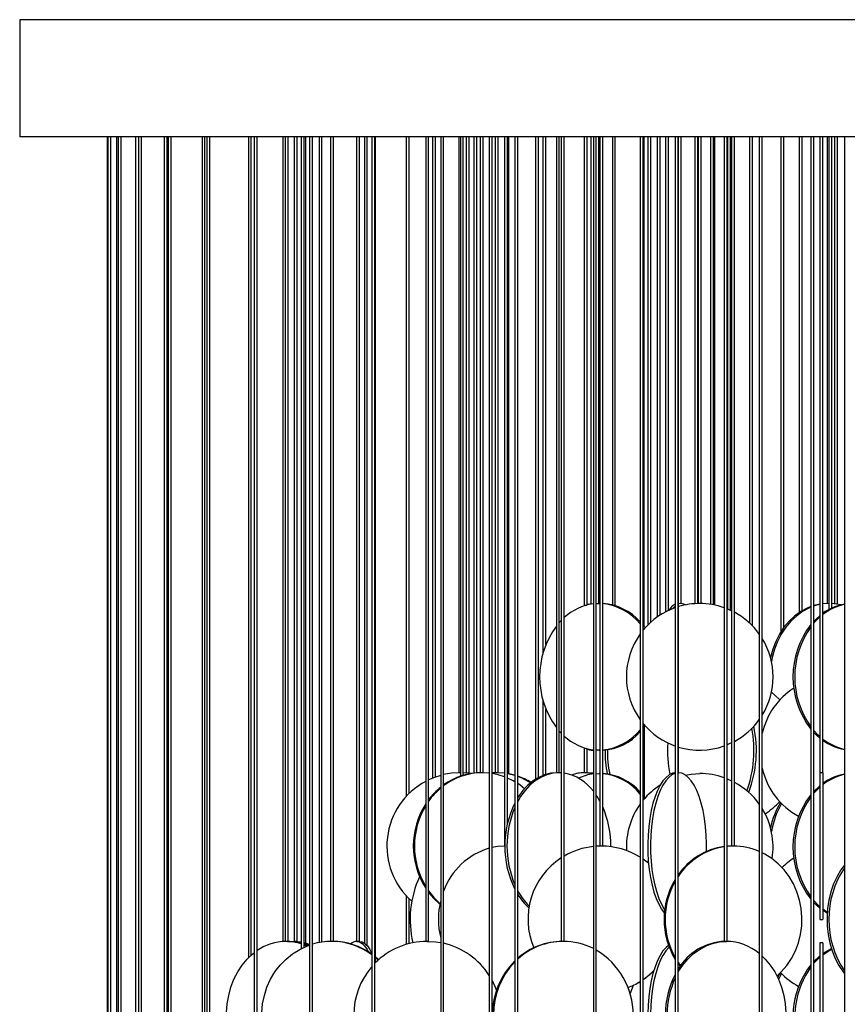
# Model space of a CAD drawing. Header units: millimetres. Extents: x 626 to 3215, y 306 to 3557.
# Tile 61 of 65: x 2655 to 2937, y 3222 to 3557. Entities that reach past the tile are written whole.
import ezdxf

# ---------------------------------------------------------------- set-up
doc = ezdxf.new("R2010")
doc.units = ezdxf.units.MM

msp = doc.modelspace()

# ---------------------------------------------------------------- linework, layer by layer
at = {"color": 7, "linetype": 'Continuous', "lineweight": 25}
for p, q in [((2654.96, 3557.3), (2654.96, 3517.3)), ((2920.56, 3557.3), (2654.96, 3557.3)), ((3214.96, 3557.3), (2920.56, 3557.3)), ((2920.56, 3517.3), (2654.96, 3517.3)), ((2684.79, 3517.3), (2684.79, 3185.49)), ((2684.99, 3517.3), (2684.99, 3185.5)), ((2685.99, 3185.5), (2685.99, 3517.3)), ((2687.98, 3517.3), (2687.98, 3185.5)), ((2688.56, 3517.3), (2688.56, 3184.29)), ((2689.56, 3184.6), (2689.56, 3517.3)), ((2694.49, 3517.3), (2694.49, 3185.46)), ((2695.45, 3517.3), (2695.45, 3185.5)), ((2696.45, 3185.5), (2696.45, 3517.3)), ((2704.25, 3517.3), (2704.25, 3185.5)), ((2705.25, 3185.5), (2705.25, 3517.3)), ((2705.58, 3517.3), (2705.58, 3179.63)), ((2706.58, 3180.57), (2706.58, 3517.3)), ((2717.12, 3517.3), (2717.12, 3185.39)), ((2718.12, 3185.47), (2718.12, 3517.3)), ((2718.8, 3517.3), (2718.8, 3185.5)), ((2719.8, 3185.5), (2719.8, 3517.3)), ((2732.93, 3517.3), (2732.93, 3237.36)), ((2733.93, 3238.31), (2733.93, 3517.3)), ((2734.94, 3517.3), (2734.94, 3160.5)), ((2735.94, 3160.5), (2735.94, 3517.3)), ((2744.72, 3517.3), (2744.72, 3242.97)), ((2745.52, 3517.3), (2745.52, 3243)), ((2746.52, 3243), (2746.52, 3517.3)), ((2748.58, 3517.3), (2748.58, 3243)), ((2749.58, 3243), (2749.58, 3517.3)), ((2750.98, 3517.3), (2750.98, 3240.52)), ((2751.98, 3240.99), (2751.98, 3517.3)), ((2752.47, 3242.47), (2752.47, 3517.3)), ((2753.78, 3517.3), (2753.78, 3185.5)), ((2754.78, 3185.5), (2754.78, 3517.3)), ((2757.02, 3517.3), (2757.02, 3242.59)), ((2758.02, 3242.76), (2758.02, 3517.3)), ((2760.96, 3517.3), (2760.96, 3243)), ((2761.96, 3243), (2761.96, 3517.3)), ((2769.83, 3517.3), (2769.83, 3243)), ((2770.83, 3243), (2770.83, 3517.3)), ((2772.48, 3517.3), (2772.48, 3242.4)), ((2773.48, 3241.45), (2773.48, 3517.3)), ((2775.06, 3517.3), (2775.06, 3160.5)), ((2776.06, 3160.5), (2776.06, 3517.3)), ((2776.21, 3235.68), (2776.21, 3517.3)), ((2786.7, 3517.3), (2786.7, 3292.38)), ((2787.7, 3293.41), (2787.7, 3517.3)), ((2793.38, 3517.3), (2793.38, 3243)), ((2794.38, 3243), (2794.38, 3517.3)), ((2795.69, 3517.3), (2795.69, 3298.64)), ((2796.69, 3299.03), (2796.69, 3517.3)), ((2798.49, 3517.3), (2798.49, 3185.5)), ((2799.49, 3185.5), (2799.49, 3517.3)), ((2804.64, 3517.3), (2804.64, 3300.5)), ((2805.19, 3517.3), (2805.19, 3299.29)), ((2806.19, 3299.61), (2806.19, 3517.3)), ((2807.2, 3517.3), (2807.2, 3300.41)), ((2808.2, 3300.31), (2808.2, 3517.3)), ((2809.78, 3517.3), (2809.78, 3300.35)), ((2810.78, 3300.44), (2810.78, 3517.3)), ((2811.96, 3517.3), (2811.96, 3300.5)), ((2812.96, 3300.5), (2812.96, 3517.3)), ((2815.03, 3517.3), (2815.03, 3218)), ((2816.03, 3218), (2816.03, 3517.3)), ((2817.08, 3517.3), (2817.08, 3300.5)), ((2818.08, 3300.5), (2818.08, 3517.3)), ((2820.27, 3517.3), (2820.27, 3275.5)), ((2821.27, 3283.25), (2821.27, 3517.3)), ((2821.76, 3300.12), (2821.76, 3517.3)), ((2823.77, 3517.3), (2823.77, 3160.5)), ((2824.77, 3160.5), (2824.77, 3517.3)), ((2830.84, 3517.3), (2830.84, 3298.3)), ((2831.84, 3298.89), (2831.84, 3517.3)), ((2833.36, 3517.3), (2833.36, 3341.2)), ((2834.36, 3344.2), (2834.36, 3517.3)), ((2837.93, 3517.3), (2837.93, 3300.5)), ((2838.93, 3300.5), (2838.93, 3517.3)), ((2839.61, 3517.3), (2839.61, 3243)), ((2840.61, 3243), (2840.61, 3517.3)), ((2847.38, 3517.3), (2847.38, 3357.39)), ((2847.39, 3517.3), (2847.39, 3357.39)), ((2848.39, 3357.83), (2848.39, 3517.3)), ((2849.71, 3517.3), (2849.71, 3358.21)), ((2850.54, 3517.3), (2850.54, 3185.5)), ((2851.54, 3185.5), (2851.54, 3517.3)), ((2852.32, 3517.3), (2852.32, 3358.21)), ((2852.74, 3517.3), (2852.74, 3275.5)), ((2853.74, 3275.5), (2853.74, 3517.3)), ((2857.03, 3517.3), (2857.03, 3357.74)), ((2858.03, 3357.46), (2858.03, 3517.3)), ((2866.53, 3517.3), (2866.53, 3218)), ((2867.53, 3218), (2867.53, 3517.3)), ((2867.87, 3350.32), (2867.87, 3517.3)), ((2869.09, 3517.3), (2869.09, 3350.86)), ((2870.09, 3351.81), (2870.09, 3517.3)), ((2872.33, 3517.3), (2872.33, 3353.6)), ((2873.33, 3354.27), (2873.33, 3517.3)), ((2875.18, 3517.3), (2875.18, 3355.34)), ((2876.18, 3355.84), (2876.18, 3517.3)), ((2878.45, 3517.3), (2878.45, 3160.5)), ((2879.45, 3160.5), (2879.45, 3517.3)), ((2879.6, 3300.5), (2879.6, 3517.3)), ((2880.48, 3358.21), (2880.48, 3517.3)), ((2885.12, 3517.3), (2885.12, 3358.16)), ((2886.12, 3358.2), (2886.12, 3517.3)), ((2886.3, 3517.3), (2886.3, 3358.21)), ((2887.3, 3358.21), (2887.3, 3517.3)), ((2890.46, 3517.3), (2890.46, 3357.94)), ((2891.46, 3357.78), (2891.46, 3517.3)), ((2891.96, 3357.68), (2891.96, 3517.3)), ((2895.13, 3517.3), (2895.13, 3243)), ((2896.13, 3243), (2896.13, 3517.3)), ((2896.29, 3517.3), (2896.29, 3356.35)), ((2897.29, 3355.91), (2897.29, 3517.3)), ((2897.65, 3517.3), (2897.65, 3275.5)), ((2898.65, 3275.5), (2898.65, 3517.3)), ((2903.77, 3517.3), (2903.77, 3351.57)), ((2904.77, 3350.6), (2904.77, 3517.3)), ((2907.11, 3517.3), (2907.11, 3185.5)), ((2908.11, 3185.5), (2908.11, 3517.3)), ((2914.43, 3517.3), (2914.43, 3348.48)), ((2915.43, 3349.96), (2915.43, 3517.3)), ((3214.96, 3517.3), (2920.56, 3517.3)), ((2920.76, 3517.3), (2920.76, 3355.16)), ((2921.76, 3355.79), (2921.76, 3517.3)), ((2924.69, 3517.3), (2924.69, 3218)), ((2925.69, 3218), (2925.69, 3517.3)), ((2927.78, 3517.3), (2927.78, 3300.5)), ((2928.78, 3300.5), (2928.78, 3517.3)), ((2930.25, 3517.3), (2930.25, 3358.21)), ((2930.86, 3517.3), (2930.86, 3356.16)), ((2931.86, 3356.66), (2931.86, 3517.3)), ((2932.78, 3517.3), (2932.78, 3358.12)), ((2933.78, 3357.98), (2933.78, 3517.3)), ((2936.14, 3517.3), (2936.14, 3160.5)), ((2849.74, 3358.21), (2850.51, 3358.09)), ((2851.54, 3358.18), (2852.53, 3358.21)), ((2852.53, 3358.21), (2852.74, 3358.21)), ((2880.45, 3358.21), (2879.6, 3358.06)), ((2930.86, 3358.21), (2928.78, 3358.06)), ((2930.25, 3358.21), (2928.78, 3358.13)), ((2896.29, 3356.35), (2897.65, 3355.74)), ((2867.53, 3349.97), (2867.86, 3349.52)), ((2833.36, 3325.23), (2833.36, 3299.59)), ((2834.36, 3299.94), (2834.36, 3322.22)), ((2839.61, 3313.97), (2838.93, 3314.7)), ((2867.86, 3316.9), (2867.53, 3316.45)), ((2868.18, 3316.53), (2867.89, 3316.14)), ((2847.38, 3309.04), (2847.38, 3300.5)), ((2847.39, 3309.03), (2847.39, 3300.5)), ((2848.39, 3300.5), (2848.39, 3308.6)), ((2849.74, 3308.21), (2850.54, 3308.21)), ((2852.74, 3308.21), (2851.54, 3308.24)), ((2852.53, 3308.21), (2852.74, 3308.21)), ((2805.19, 3300.5), (2804.64, 3300.5)), ((2812.65, 3300.5), (2811.96, 3300.5)), ((2812.96, 3300.5), (2812.65, 3300.5)), ((2815.02, 3300.36), (2812.65, 3300.5)), ((2817.39, 3300.5), (2816.03, 3300.45)), ((2817.39, 3300.5), (2817.08, 3300.5)), ((2818.08, 3300.5), (2817.39, 3300.5)), ((2820.27, 3300.35), (2817.77, 3300.5)), ((2838.79, 3300.5), (2837.93, 3300.5)), ((2838.93, 3300.5), (2838.79, 3300.5)), ((2839.61, 3300.47), (2838.79, 3300.5)), ((2847.54, 3300.5), (2847.39, 3300.5)), ((2848.39, 3300.5), (2847.54, 3300.5)), ((2848.38, 3300.5), (2848.38, 3300.5)), ((2850.54, 3300.21), (2849.74, 3300.21)), ((2849.74, 3300.21), (2850.51, 3300.09)), ((2851.54, 3300.18), (2852.53, 3300.21)), ((2852.74, 3300.21), (2852.53, 3300.21)), ((2852.53, 3300.21), (2852.74, 3300.21)), ((2879.6, 3300.5), (2879.45, 3300.5)), ((2879.57, 3300.5), (2879.45, 3300.49)), ((2896.13, 3298.41), (2897.65, 3297.74)), ((2928.78, 3300.5), (2927.78, 3300.5)), ((2927.78, 3300.5), (2927.78, 3250.5)), ((2928.78, 3300.5), (2928.78, 3250.5)), ((2867.53, 3291.97), (2867.86, 3291.52)), ((2820.4, 3275.5), (2820.27, 3275.5)), ((2853.23, 3275.5), (2851.54, 3275.44)), ((2853.23, 3275.5), (2852.74, 3275.5)), ((2853.74, 3275.5), (2853.23, 3275.5)), ((2898.33, 3275.5), (2896.13, 3275.38)), ((2897.97, 3275.5), (2896.13, 3275.42)), ((2898.33, 3275.5), (2897.65, 3275.5)), ((2898.65, 3275.5), (2898.33, 3275.5)), ((2869.34, 3269.63), (2867.5, 3271.04)), ((2869.34, 3269.61), (2867.53, 3271)), ((2786.7, 3258.61), (2786.7, 3241.94)), ((2787.7, 3242.22), (2787.7, 3257.58)), ((2930.27, 3252.59), (2928.78, 3253.56)), ((2927.78, 3250.5), (2928.78, 3250.5)), ((2746.52, 3243), (2745.52, 3243)), ((2747.68, 3242.94), (2748.68, 3243)), ((2749.58, 3243), (2748.58, 3243)), ((2749.48, 3243), (2750.98, 3242.87)), ((2751.98, 3242), (2753.21, 3241.5)), ((2761.96, 3243), (2760.96, 3243)), ((2770.83, 3243), (2769.83, 3243)), ((2794.38, 3243), (2793.38, 3243)), ((2840.61, 3243), (2839.61, 3243)), ((2896.13, 3243), (2895.13, 3243)), ((2928.78, 3242.5), (2927.78, 3242.5)), ((2927.78, 3242.5), (2927.78, 3215.84)), ((2928.78, 3242.5), (2928.78, 3212.99))]:
    msp.add_line(p, q, dxfattribs=at)
at = {"color": 7, "linetype": 'Continuous', "lineweight": 25, "flags": 128}
for points in [[(2848.01, 3357.58), (2848.82, 3358.04), (2849.74, 3358.21)], [(2881.95, 3357.74), (2881.37, 3358.04), (2880.45, 3358.21)], [(2927.78, 3357.99), (2925.7, 3357.51), (2925.69, 3357.51)], [(2927.78, 3357.89), (2926.29, 3357.51), (2925.69, 3357.32)], [(2934.96, 3357.74), (2933.43, 3358.04), (2931.86, 3358.19)], [(2878.45, 3357.35), (2877.76, 3356.65), (2877.61, 3356.46)], [(2924.69, 3357.18), (2923.41, 3356.65), (2921.22, 3355.45), (2919.15, 3353.95), (2917.25, 3352.15), (2915.53, 3350.09), (2914.02, 3347.79), (2912.74, 3345.28), (2911.71, 3342.61), (2910.94, 3339.8), (2910.93, 3339.76)], [(2924.69, 3356.95), (2924, 3356.65), (2921.8, 3355.45), (2919.74, 3353.95), (2917.84, 3352.15), (2916.12, 3350.09), (2914.61, 3347.79), (2913.33, 3345.28), (2912.3, 3342.61), (2911.53, 3339.8), (2911.26, 3338.42)], [(2838.93, 3351.73), (2839.32, 3352.15), (2839.61, 3352.45)], [(2925.69, 3352.16), (2927.59, 3353.95), (2927.78, 3354.1)], [(2925.69, 3351.51), (2926.27, 3352.15), (2927.78, 3353.61)], [(2867.53, 3350.74), (2868.04, 3350.09), (2868.18, 3349.89)], [(2914.07, 3325.33), (2912.46, 3326.93), (2911.25, 3327.96)], [(2867.89, 3316.33), (2867.89, 3314.59), (2867.89, 3311.69), (2867.89, 3308.74), (2867.89, 3305.78), (2867.89, 3302.85), (2867.89, 3299.99), (2867.89, 3297.24), (2867.89, 3294.65), (2867.88, 3292.29)], [(2927.78, 3312.82), (2927.2, 3313.34), (2925.69, 3314.92)], [(2927.78, 3312.32), (2926.62, 3313.34), (2925.69, 3314.27)], [(2897.65, 3310.69), (2896.88, 3310.33), (2896.13, 3310.02)], [(2798.49, 3299.6), (2796.43, 3298.93), (2794.38, 3298.07)], [(2805.14, 3300.5), (2802.18, 3300.32), (2799.49, 3299.85)], [(2808.84, 3300.22), (2808.09, 3300.32), (2806.19, 3300.47)], [(2820.27, 3299.1), (2818.08, 3299.8), (2816.03, 3300.23)], [(2820.27, 3300.3), (2820.12, 3300.32), (2817.39, 3300.5)], [(2823.77, 3299.64), (2823.19, 3299.8), (2821.27, 3300.21)], [(2823.77, 3299.52), (2822.81, 3299.8), (2821.27, 3300.14)], [(2823.77, 3297.41), (2823.2, 3297.74), (2821.27, 3298.69)], [(2838.79, 3300.5), (2836.7, 3300.32), (2834.63, 3299.8), (2832.63, 3298.93), (2830.71, 3297.74), (2828.91, 3296.23), (2827.25, 3294.43), (2825.74, 3292.37), (2824.77, 3290.73)], [(2838.08, 3300.5), (2835.99, 3300.32), (2833.93, 3299.8), (2831.92, 3298.93), (2830.01, 3297.74), (2828.2, 3296.23), (2826.54, 3294.43), (2825.04, 3292.37), (2824.77, 3291.95)], [(2850.19, 3300.21), (2849.63, 3300.32), (2847.54, 3300.5)], [(2848.01, 3299.58), (2848.82, 3300.04), (2849.74, 3300.21)], [(2850.54, 3300.28), (2850.33, 3300.32), (2848.24, 3300.5)], [(2878.45, 3300.49), (2877.51, 3300.32), (2876.39, 3299.8), (2875.31, 3298.93), (2874.27, 3297.74), (2873.3, 3296.23), (2872.4, 3294.43), (2871.58, 3292.37), (2870.87, 3290.07), (2870.26, 3287.57), (2869.78, 3284.89), (2869.41, 3282.09), (2869.18, 3279.19), (2869.08, 3276.24), (2869.11, 3273.28), (2869.28, 3270.35), (2869.58, 3267.49), (2870, 3264.74), (2870.55, 3262.15), (2871.21, 3259.74), (2871.98, 3257.56), (2872.84, 3255.63), (2873.78, 3253.97), (2874.73, 3252.68)], [(2878.45, 3300.32), (2878.43, 3300.32), (2877.32, 3299.8), (2876.23, 3298.93), (2875.2, 3297.74), (2874.22, 3296.23), (2873.32, 3294.43), (2872.51, 3292.37), (2871.79, 3290.07), (2871.19, 3287.57), (2870.7, 3284.89), (2870.34, 3282.09), (2870.1, 3279.19), (2870, 3276.24), (2870.04, 3273.28), (2870.2, 3270.35), (2870.5, 3267.49), (2870.93, 3264.74), (2871.48, 3262.15), (2872.14, 3259.74), (2872.9, 3257.56), (2873.76, 3255.63), (2874.7, 3253.97), (2874.84, 3253.75)], [(2889.1, 3273.6), (2889.13, 3276.24), (2889.03, 3279.19), (2888.79, 3282.09), (2888.43, 3284.89), (2887.94, 3287.57), (2887.34, 3290.07), (2886.62, 3292.37), (2885.81, 3294.43), (2884.91, 3296.23), (2883.93, 3297.74), (2882.9, 3298.93), (2881.81, 3299.8), (2880.7, 3300.32), (2879.57, 3300.5)], [(2881.92, 3299.73), (2883.85, 3300.04), (2886.8, 3300.21)], [(2827.06, 3295.04), (2825.55, 3296.23), (2824.77, 3296.78)], [(2925.69, 3294.16), (2927.59, 3295.95), (2927.78, 3296.1)], [(2925.69, 3293.51), (2926.27, 3294.15), (2927.78, 3295.61)], [(2852.74, 3290.84), (2851.83, 3292.37), (2851.54, 3292.81)], [(2867.53, 3292.74), (2868.04, 3292.09), (2868.18, 3291.89)], [(2820.4, 3275.5), (2817.87, 3275.32), (2816.03, 3275)], [(2913.12, 3231.16), (2914.58, 3232.56), (2916.45, 3234.74), (2918.06, 3237.15), (2919.4, 3239.74), (2920.43, 3242.49), (2921.16, 3245.35), (2921.57, 3248.28), (2921.65, 3251.24), (2921.41, 3254.19), (2920.84, 3257.09), (2919.95, 3259.89), (2918.76, 3262.57), (2917.29, 3265.07), (2915.55, 3267.37), (2913.56, 3269.43), (2911.37, 3271.23), (2908.99, 3272.74), (2908.11, 3273.2)], [(2936.14, 3269), (2934.96, 3267.37), (2933.61, 3265.07), (2932.46, 3262.57), (2931.54, 3259.89), (2930.85, 3257.09), (2930.41, 3254.19), (2930.22, 3251.24), (2930.28, 3248.28), (2930.6, 3245.35), (2931.16, 3242.49), (2931.97, 3239.74), (2933.01, 3237.15), (2934.26, 3234.74), (2935.71, 3232.56), (2936.14, 3231.99)], [(2794.38, 3259.68), (2796.18, 3257.56), (2798.21, 3255.66)], [(2927.78, 3254.82), (2927.2, 3255.34), (2925.69, 3256.92)], [(2927.78, 3254.32), (2926.62, 3255.34), (2925.69, 3256.27)], [(2930.3, 3252.94), (2929.19, 3253.69), (2928.78, 3254)], [(2753.78, 3194.28), (2751.72, 3195.12), (2749.21, 3196.47), (2746.88, 3198.13), (2744.74, 3200.06), (2742.84, 3202.24), (2741.2, 3204.65), (2739.84, 3207.24), (2738.78, 3209.99), (2738.04, 3212.85), (2737.62, 3215.78), (2737.54, 3218.74), (2737.79, 3221.69), (2738.37, 3224.59), (2739.27, 3227.39), (2740.48, 3230.07), (2741.99, 3232.57), (2743.76, 3234.87), (2745.78, 3236.93), (2748.02, 3238.73), (2750.45, 3240.24), (2753.03, 3241.43), (2753.78, 3241.71)], [(2746.32, 3243), (2748.71, 3242.82), (2750.98, 3242.32)], [(2748.68, 3243), (2750.41, 3242.82), (2750.98, 3242.69)], [(2751.98, 3242.63), (2752.94, 3242.3), (2753.78, 3241.91)], [(2751.98, 3242.36), (2752.13, 3242.3), (2753.5, 3241.61)], [(2751.98, 3241.77), (2752.77, 3241.43), (2752.89, 3241.38)], [(2769.86, 3243), (2770.77, 3242.82), (2771.67, 3242.3), (2772.55, 3241.43), (2773.39, 3240.24), (2773.82, 3239.45)], [(2770.81, 3243), (2771.72, 3242.82), (2772.62, 3242.3), (2773.5, 3241.43), (2774.34, 3240.24), (2775.06, 3238.88)], [(2793.88, 3243), (2796.84, 3242.82), (2798.49, 3242.57)], [(2876.16, 3241.64), (2875.31, 3240.93), (2874.27, 3239.74), (2873.3, 3238.23), (2872.4, 3236.43), (2871.58, 3234.37), (2870.87, 3232.07), (2870.26, 3229.57), (2869.78, 3226.89), (2869.41, 3224.09), (2869.18, 3221.19), (2869.08, 3218.24), (2869.11, 3215.28), (2869.28, 3212.35), (2869.58, 3209.49), (2870, 3206.74), (2870.55, 3204.15), (2871.21, 3201.74), (2871.98, 3199.56), (2872.84, 3197.63), (2873.78, 3195.97), (2874.73, 3194.68)], [(2876.37, 3241.06), (2876.23, 3240.93), (2875.2, 3239.74), (2874.22, 3238.23), (2873.32, 3236.43), (2872.51, 3234.37), (2871.79, 3232.07), (2871.19, 3229.57), (2870.7, 3226.89), (2870.34, 3224.09), (2870.1, 3221.19), (2870, 3218.24), (2870.04, 3215.28), (2870.2, 3212.35), (2870.5, 3209.49), (2870.93, 3206.74), (2871.48, 3204.15), (2872.14, 3201.74), (2872.9, 3199.56), (2873.76, 3197.63), (2874.7, 3195.97), (2874.84, 3195.75)], [(2879.45, 3232.5), (2879.49, 3232.57), (2881, 3234.87), (2882.72, 3236.93), (2884.62, 3238.73), (2886.69, 3240.24), (2888.88, 3241.43), (2891.17, 3242.3), (2893.53, 3242.82), (2895.92, 3243)], [(2928.78, 3238.87), (2929.65, 3239.45), (2931.7, 3240.58)], [(2928.78, 3238.43), (2930.24, 3239.45), (2931.78, 3240.33)], [(2730.76, 3201.19), (2730.02, 3202.24), (2728.63, 3204.65), (2727.47, 3207.24), (2726.57, 3209.99), (2725.94, 3212.85), (2725.58, 3215.78), (2725.51, 3218.74), (2725.72, 3221.69), (2726.22, 3224.59), (2726.99, 3227.39), (2728.02, 3230.07), (2729.3, 3232.57), (2730.81, 3234.87), (2732.53, 3236.93), (2734.43, 3238.73), (2734.94, 3239.14)], [(2776.21, 3237.73), (2777.14, 3236.93), (2777.34, 3236.74)], [(2776.21, 3237.47), (2776.83, 3236.93), (2777.18, 3236.6)], [(2908.11, 3237.95), (2909.13, 3236.93), (2910.85, 3234.87), (2912.36, 3232.57), (2913.63, 3230.07), (2914.67, 3227.39), (2915.43, 3224.59), (2915.93, 3221.69), (2916.14, 3218.74), (2916.07, 3215.78), (2915.71, 3212.85), (2915.08, 3209.99), (2914.18, 3207.24), (2913.02, 3204.65), (2911.63, 3202.24), (2910.01, 3200.06), (2908.2, 3198.13), (2908.14, 3198.07)], [(2925.69, 3236.16), (2927.59, 3237.95), (2927.78, 3238.1)], [(2925.69, 3235.51), (2926.27, 3236.15), (2927.78, 3237.61)], [(2879.45, 3235.82), (2880.22, 3234.74), (2880.27, 3234.68)], [(2879.45, 3235.31), (2879.86, 3234.74), (2880.1, 3234.44)], [(2914.36, 3232.35), (2914.02, 3231.79), (2913.38, 3230.62)], [(2914.72, 3231.98), (2914.61, 3231.79), (2913.66, 3230.01)], [(2816.03, 3229.6), (2817.05, 3227.39), (2817.5, 3226.2)], [(2863.07, 3225.07), (2863.64, 3226.61), (2864.28, 3228.06)]]:
    msp.add_lwpolyline(points, dxfattribs=at)
at = {"color": 7, "linetype": 'Continuous', "lineweight": 25}
for centre, radius, start, end in [((2852.96, 3340.08), 18.17, 97.7533, 132.8023), ((2852.53, 3339.58), 18.66, 41.3902, 86.2841), ((2851.85, 3339.38), 18.88, 38.9356, 84.2308), ((2881.11, 3352.97), 5.67, 118.0448, 149.2757), ((2886.8, 3333.21), 25, 90, 106.7388), ((2886.8, 3333.21), 25, 70.5492, 90), ((2939.25, 3340.37), 17.88, 100.0092, 125.8557), ((2939.91, 3340.21), 18.06, 102.0376, 128.0535), ((2886.8, 3333.21), 25, 109.148, 140.4236), ((2886.8, 3333.21), 25, 35.6819, 61.7036), ((2947.58, 3333.21), 29, 142.1164, 217.8836), ((2861.32, 3333.21), 29.1, 143.495, 216.505), ((2886.8, 3333.21), 25, 144.1718, 215.8282), ((2948.32, 3333.21), 29.14, 144.172, 215.828), ((2886.8, 3333.21), 25, 328.4591, 31.5409), ((2932.44, 3308.43), 24.95, 122.8701, 167.214), ((2886.8, 3333.21), 25, 298.2964, 324.3181), ((2851.94, 3326.87), 18.7, 275.5358, 321.2978), ((2852.77, 3326.36), 18.16, 273.0668, 319.2588), ((2886.8, 3333.21), 25, 219.5764, 250.852), ((2865.38, 3308.02), 39.92, 339.9727, 11.079), ((2866.35, 3308.04), 39.77, 339.0715, 12.0349), ((2852.97, 3326.37), 18.2, 227.2288, 262.2156), ((2917.28, 3307.98), 41.45, 176.2372, 191.1955), ((2939.94, 3326.29), 18.14, 232.0029, 257.906), ((2939.19, 3325.91), 17.73, 234.0289, 260.1061), ((2849.74, 3310.93), 2.7, 230.4768, 286.6166), ((2895.92, 3307.95), 41.41, 179.5583, 190.9743), ((2896.4, 3307.93), 41.08, 179.3907, 191.2104), ((2886.8, 3333.21), 25, 253.2612, 289.4508), ((2932.3, 3307.48), 24.8, 192.6788, 241.6204), ((2805.14, 3275.5), 25, 118.046, 228.7035), ((2812.76, 3278.52), 21.98, 90.275, 127.1202), ((2812.35, 3278.6), 21.9, 90.2191, 125.9526), ((2817.51, 3278.29), 22.25, 58.0821, 70.9642), ((2817.11, 3278.26), 22.28, 57.4331, 69.9076), ((2837.9, 3284.96), 15.64, 36.0771, 80.0201), ((2847.58, 3287.56), 12.94, 90.1922, 109.9644), ((2852.65, 3283.13), 17.1, 97.1958, 114.8381), ((2852.53, 3281.58), 18.66, 41.3902, 86.2841), ((2851.85, 3281.38), 18.88, 38.9356, 84.2308), ((2886.8, 3275.21), 25, 70.5492, 90), ((2886.8, 3275.21), 25, 35.6819, 61.7036), ((2939.25, 3282.37), 17.88, 100.0092, 125.8557), ((2939.91, 3282.21), 18.06, 102.0376, 128.0535), ((2813.57, 3276.86), 24.03, 128.8795, 143.0201), ((2814.02, 3276.8), 24.12, 130.0831, 144.5303), ((2886.8, 3275.21), 25, 122.6562, 140.4236), ((2896.31, 3306.89), 24.06, 302.1281, 317.5874), ((2947.58, 3275.21), 29, 142.1164, 217.8836), ((2948.32, 3275.21), 29.14, 144.172, 215.828), ((2815.78, 3275.5), 26.62, 147.2808, 212.7192), ((2816.2, 3275.5), 26.65, 148.862, 211.138), ((2853.7, 3275.5), 33.34, 153.8844, 206.1156), ((2854.76, 3275.5), 33.68, 156.954, 203.046), ((2823.49, 3275.7), 32.98, 359.285, 23.4481), ((2886.8, 3275.21), 25, 144.1718, 182.8327), ((2886.8, 3275.21), 25, 350.8389, 31.5409), ((2938.16, 3275.89), 27.85, 148.7086, 167.8309), ((2939, 3275.78), 28.13, 149.6804, 170.5165), ((2821.67, 3252.12), 23.58, 106.3539, 160.0849), ((2853.23, 3250.51), 24.99, 96.1839, 120.3326), ((2853.23, 3250.51), 24.99, 57.8302, 89.9994), ((2853.26, 3250.51), 24.99, 57.8979, 89.9994), ((2898.39, 3252.4), 23.14, 98.1121, 144.9549), ((2898.78, 3252.35), 23.2, 99.063, 146.4493), ((2898.31, 3253.49), 22.01, 66.4284, 89.9337), ((2853.24, 3250.5), 25, 123.0322, 202.8346), ((2931.76, 3251.18), 23.95, 122.477, 134.9025), ((2962.43, 3250.5), 31.63, 146.2011, 213.7989), ((2822.55, 3250.45), 34.48, 155.014, 193.3041), ((2901.08, 3250.5), 26.44, 148.9847, 211.1465), ((2844.6, 3270.87), 22.49, 208.1218, 224.8209), ((2901.47, 3250.5), 26.47, 150.4188, 209.5812), ((2814.12, 3274.29), 24.25, 215.5056, 229.1702), ((2824.97, 3250.5), 27.25, 166.3082, 193.6918), ((2842.94, 3270.11), 21.27, 211.3329, 227.4441), ((2745.88, 3225.62), 17.38, 90.5029, 124.8831), ((2745.7, 3226.31), 16.68, 71.5436, 89.9028), ((2761.31, 3220.29), 22.71, 90.0184, 106.7257), ((2761.24, 3219.96), 23.04, 53.1351, 89.8295), ((2761.55, 3219.97), 23.02, 54.0743, 89.8358), ((2770.05, 3239.76), 3.24, 93.4707, 133.1506), ((2793.88, 3218), 25, 90, 135.4744), ((2793.88, 3218), 25, 32.2414, 77.0267), ((2840.04, 3219.89), 23.1, 90.2023, 131.3771), ((2840.35, 3219.88), 23.12, 90.2096, 132.3822), ((2840.24, 3220.17), 22.83, 63.1895, 89.9417), ((2896.05, 3223.8), 19.21, 92.1431, 149.5702), ((2895.7, 3225.31), 17.69, 49.8197, 89.2691), ((2838.56, 3218), 25.55, 300.5191, 59.4809), ((2793.88, 3218), 25, 138.8454, 221.1546), ((2841.97, 3218), 25.82, 134.8395, 225.1605), ((2842.3, 3218), 25.84, 135.8321, 224.1679), ((2947.72, 3217.18), 29.13, 142.2361, 200.4688), ((2948.42, 3217.2), 29.23, 144.271, 197.9281), ((2853.25, 3250.49), 24.99, 304.7681, 315.7302), ((2853.23, 3250.49), 24.99, 304.9201, 315.8498), ((2904.91, 3218), 29.82, 152.5303, 207.4697), ((2905.65, 3218), 29.97, 155.1736, 204.8264), ((2931.72, 3248.77), 23.9, 223.3961, 242.0346), ((2853.23, 3250.49), 24.99, 291.4407, 302.1691), ((2853.25, 3250.49), 24.99, 291.3871, 302.1014)]:
    msp.add_arc(centre, radius, start, end, dxfattribs=at)

doc.saveas('drawing.dxf')
